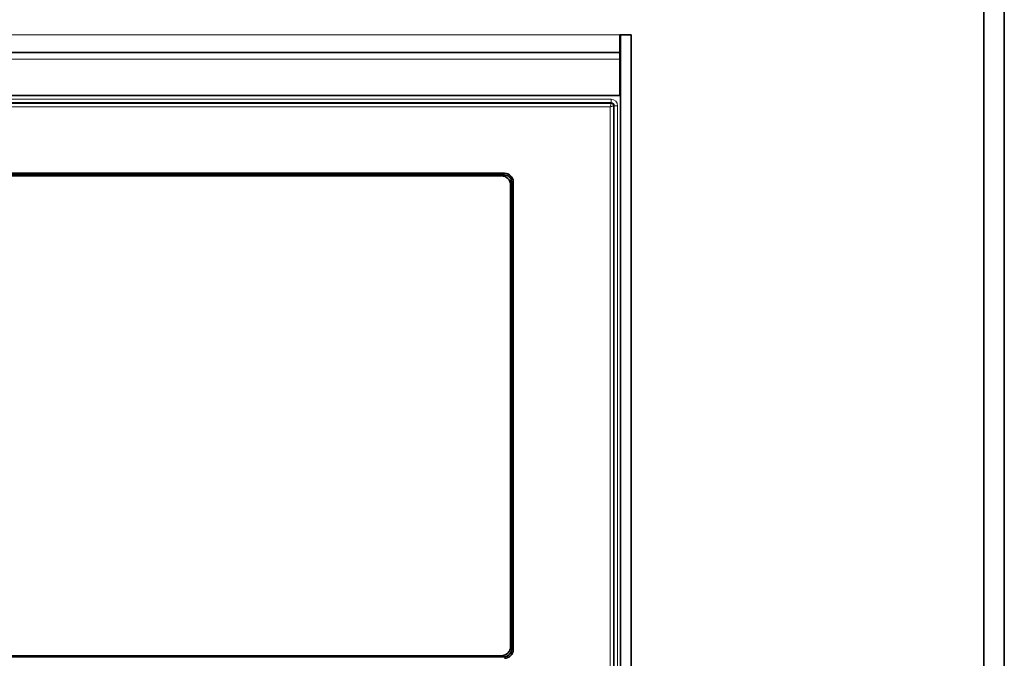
# Model space of a CAD drawing. Header units: millimetres. Extents: x 0 to 1118, y 0 to 864.
# Tile 22 of 85: x 247 to 296, y 199 to 231. Entities that reach past the tile are written whole.
import ezdxf

# ---------------------------------------------------------------- set-up
doc = ezdxf.new("R2010")
doc.units = ezdxf.units.MM

msp = doc.modelspace()

# ---------------------------------------------------------------- linework, layer by layer
at = {"color": 7, "linetype": 'Continuous', "lineweight": 35}
for p, q in [((295.89, 146.991), (295.89, 239.841)), ((294.884, 147.325), (294.884, 239.508)), ((277.47, 230.25), (276.897, 230.25)), ((276.897, 230.25), (276.897, 229.383)), ((276.937, 230.25), (277.47, 230.25)), ((276.937, 156.583), (276.937, 230.25)), ((277.47, 156.583), (277.47, 230.25)), ((276.897, 229.383), (227.377, 229.383)), ((276.897, 229.05), (276.897, 229.383)), ((276.897, 229.363), (276.937, 229.363)), ((276.897, 229.335), (276.937, 229.335)), ((276.897, 229.05), (276.897, 227.25)), ((276.897, 228.006), (276.937, 227.992)), ((276.897, 227.25), (227.377, 227.25)), ((271.204, 223.414), (233.07, 223.414)), ((233.07, 223.333), (271.204, 223.333)), ((271.057, 223.283), (233.217, 223.283)), ((271.507, 200.026), (271.507, 222.833)), ((271.557, 222.979), (271.557, 199.879)), ((271.638, 199.879), (271.638, 222.979)), ((271.204, 199.526), (233.07, 199.526)), ((233.217, 199.576), (271.057, 199.576))]:
    msp.add_line(p, q, dxfattribs=at)
at = {"color": 7, "linetype": 'Continuous', "lineweight": 18}
for p, q in [((227.377, 230.25), (276.897, 230.25)), ((227.377, 229.05), (276.897, 229.05)), ((276.897, 227.765), (276.937, 227.747)), ((276.937, 227.56), (276.897, 227.581)), ((227.804, 227.068), (276.47, 227.068)), ((276.47, 226.901), (227.804, 226.901)), ((227.804, 226.865), (276.47, 226.865)), ((276.426, 226.699), (227.848, 226.699)), ((276.426, 160.12), (276.426, 226.699)), ((276.47, 227.068), (276.47, 226.901)), ((276.47, 226.865), (276.47, 226.901)), ((276.593, 226.743), (276.593, 160.076)), ((276.629, 226.743), (276.593, 226.743)), ((276.629, 160.076), (276.629, 226.743)), ((276.795, 226.743), (276.629, 226.743)), ((276.795, 226.743), (276.795, 160.076))]:
    msp.add_line(p, q, dxfattribs=at)
for radius in [0.325, 0.158]:
    msp.add_arc((276.47, 226.743), radius, 0, 90, dxfattribs=at)
at = {"color": 7, "linetype": 'Continuous', "lineweight": 35}
for centre, radius, start, end in [((271.057, 222.833), 0.45, 0, 90), ((271.204, 222.979), 0.434, 0, 90), ((271.204, 222.979), 0.354, 0, 90), ((271.057, 200.026), 0.45, 270, 360), ((271.204, 199.879), 0.434, 270, 0), ((271.204, 199.879), 0.354, 270, 360)]:
    msp.add_arc(centre, radius, start, end, dxfattribs=at)
at = {"color": 7, "linetype": 'Continuous', "lineweight": 18}
for points, knots in [([(276.47, 226.865), (276.47, 226.862), (276.469, 226.857), (276.463, 226.835), (276.456, 226.807), (276.443, 226.761), (276.432, 226.72), (276.426, 226.699)], [0, 0, 0, 0, 0.241429, 0.368727, 0.500412, 0.750079, 1, 1, 1, 1]), ([(276.426, 226.699), (276.447, 226.704), (276.489, 226.716), (276.534, 226.728), (276.563, 226.735), (276.585, 226.741), (276.59, 226.742), (276.593, 226.743)], [0, 0, 0, 0, 0.249921, 0.499588, 0.631287, 0.75859, 1, 1, 1, 1]), ([(276.47, 226.865), (276.486, 226.863), (276.518, 226.86), (276.559, 226.831), (276.587, 226.791), (276.591, 226.759), (276.593, 226.743)], [0, 0, 0, 0, 0.250161, 0.50001, 0.749853, 1, 1, 1, 1])]:
    msp.add_open_spline(points, degree=3, knots=knots, dxfattribs=at)

doc.saveas('drawing.dxf')
